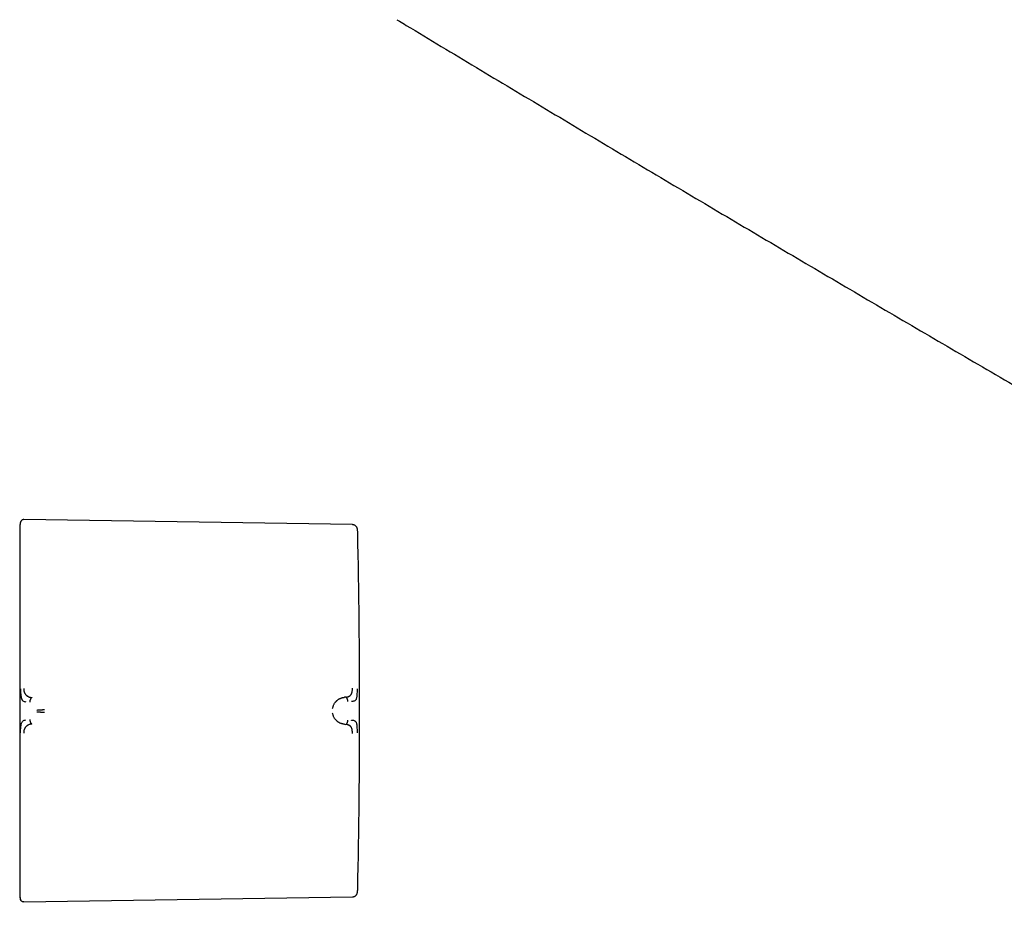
# Model space of a CAD drawing. Header units: millimetres. Extents: x 8 to 767, y 12 to 375.
# Tile 23 of 46: x 483 to 600, y 85 to 190. Entities that reach past the tile are written whole.
import ezdxf

# ---------------------------------------------------------------- set-up
doc = ezdxf.new("R2010")
doc.units = ezdxf.units.MM

msp = doc.modelspace()

# ---------------------------------------------------------------- linework, layer by layer
at = {"color": 7, "linetype": 'Continuous', "lineweight": 30}
for p, q in [((482.77, 130.61), (482.75, 130.53)), ((522.25, 130.29), (483.15, 130.89)), ((521.46, 109.76), (521.31, 109.75)), ((521.31, 106.55), (521.46, 106.53)), ((482.77, 85.69), (482.77, 85.7)), ((483.15, 85.41), (522.25, 86.01))]:
    msp.add_line(p, q, dxfattribs=at)
at = {"color": 7, "linetype": 'Continuous', "lineweight": 30, "flags": 128}
msp.add_lwpolyline([(482.67, 130.06), (482.67, 130.01), (482.67, 129.92)], dxfattribs=at)
at = {"color": 7, "linetype": 'Continuous', "lineweight": 30}
for start, end in [(0, 1.21694), (358.78306, 0)]:
    msp.add_arc((-476.89, 108.15), 1000, start, end, dxfattribs=at)
for points, knots in [([(746.12, 137.38), (745.94, 137.49), (745.58, 137.7), (745.04, 138.02), (744.52, 138.34), (744.01, 138.64), (743.51, 138.94), (743.03, 139.22), (742.57, 139.49), (742.13, 139.75), (741.71, 140), (741.29, 140.25), (740.89, 140.49), (740.5, 140.72), (740.12, 140.95), (739.75, 141.17), (739.39, 141.38), (739.04, 141.59), (738.71, 141.79), (738.39, 141.98), (738.08, 142.16), (737.78, 142.34), (737.49, 142.51), (737.21, 142.68), (736.94, 142.84), (736.68, 142.99), (736.44, 143.13), (736.24, 143.25), (736.06, 143.36), (735.88, 143.46), (735.71, 143.57), (735.33, 143.79), (734.74, 144.14), (733.91, 144.63), (733.02, 145.16), (732.08, 145.71), (731.13, 146.27), (730.18, 146.84), (729.22, 147.41), (728.26, 147.97), (725.62, 149.53), (721.31, 152.08), (714.93, 155.84), (708.17, 159.82), (701.04, 164.01), (693.73, 168.28), (686.25, 172.65), (678.6, 177.11), (670.95, 181.55), (663.31, 185.98), (655.5, 190.49), (647.55, 195.08), (639.43, 199.75), (631.32, 204.4), (623.21, 209.04), (615.1, 213.67), (607.31, 218.1), (599.85, 222.33), (592.71, 226.37), (586.97, 229.61), (583.41, 231.62), (582.04, 232.39), (581.47, 232.71), (580.91, 233.03), (580.36, 233.34), (579.81, 233.65), (579.28, 233.95), (578.75, 234.24), (578.26, 234.52), (577.79, 234.78), (577.44, 234.98), (577.18, 235.13), (577.01, 235.22), (576.83, 235.32), (576.64, 235.43), (576.44, 235.54), (576.22, 235.67), (575.99, 235.79), (575.76, 235.93), (575.51, 236.07), (575.25, 236.21), (574.99, 236.36), (574.73, 236.5), (574.46, 236.66), (574.18, 236.81), (573.88, 236.98), (573.56, 237.16), (573.21, 237.36), (572.85, 237.56), (572.48, 237.77), (572.11, 237.98), (571.71, 238.2), (571.31, 238.42), (570.9, 238.66), (570.48, 238.89), (570.04, 239.14), (569.59, 239.39), (569.13, 239.65), (568.66, 239.91), (568.18, 240.18), (567.69, 240.46), (567.18, 240.74), (566.65, 241.04), (566.09, 241.35), (565.53, 241.67), (564.95, 241.99), (564.36, 242.32), (563.97, 242.54), (563.77, 242.65)], [0, 0, 0, 0, 0.003014, 0.00596, 0.008837, 0.011645, 0.014385, 0.017056, 0.019512, 0.021907, 0.024241, 0.026514, 0.028726, 0.030877, 0.032967, 0.034996, 0.036964, 0.038871, 0.040685, 0.04244, 0.044137, 0.045774, 0.047381, 0.048927, 0.050411, 0.051835, 0.053198, 0.054227, 0.055217, 0.056177, 0.057136, 0.058096, 0.062408, 0.066758, 0.071852, 0.076997, 0.082194, 0.087442, 0.092702, 0.097963, 0.103224, 0.136102, 0.168981, 0.208123, 0.247265, 0.286406, 0.328344, 0.370281, 0.412219, 0.454156, 0.496094, 0.540573, 0.585052, 0.629531, 0.67401, 0.71849, 0.762969, 0.80211, 0.841252, 0.880394, 0.896597, 0.899775, 0.90291, 0.905995, 0.909028, 0.91201, 0.91494, 0.91782, 0.920649, 0.923095, 0.925502, 0.926437, 0.927366, 0.928324, 0.929331, 0.930471, 0.931667, 0.93292, 0.934228, 0.935592, 0.937012, 0.938403, 0.939843, 0.941332, 0.942872, 0.944461, 0.946294, 0.948188, 0.950145, 0.952163, 0.954244, 0.956386, 0.958591, 0.960857, 0.963185, 0.965576, 0.968028, 0.970542, 0.973118, 0.975756, 0.978457, 0.981219, 0.984179, 0.987207, 0.990303, 0.993468, 0.9967, 1, 1, 1, 1]), ([(527.55, 190.35), (527.65, 190.29), (528.02, 190.07), (529.78, 189.01), (532.83, 187.18), (537, 184.67), (541.17, 182.17), (545.35, 179.68), (549.52, 177.18), (553.7, 174.69), (557.89, 172.2), (562.07, 169.72), (566.26, 167.24), (570.45, 164.76), (574.64, 162.29), (578.83, 159.82), (583.02, 157.36), (587.22, 154.9), (591.42, 152.44), (595.62, 149.98), (599.83, 147.53), (604.03, 145.09), (608.24, 142.64), (612.45, 140.2), (616.66, 137.76), (620.88, 135.33), (625.09, 132.9), (629.31, 130.48), (633.53, 128.06), (637.76, 125.64), (641.98, 123.22), (646.21, 120.81), (650.44, 118.4), (654.67, 116), (658.9, 113.6), (663.14, 111.2), (667.37, 108.81), (671.61, 106.42), (675.85, 104.04), (680.1, 101.66), (684.34, 99.28), (688.59, 96.9), (692.84, 94.53), (697.09, 92.17), (701.34, 89.8), (705.6, 87.44), (708.77, 85.69), (710.52, 84.72), (710.86, 84.53)], [0, 0, 0, 0, 0.001637, 0.006096, 0.029083, 0.05207, 0.075057, 0.098044, 0.121031, 0.144019, 0.167006, 0.189994, 0.212982, 0.23597, 0.258958, 0.281946, 0.304934, 0.327922, 0.35091, 0.373899, 0.396887, 0.419876, 0.442864, 0.465853, 0.488841, 0.51183, 0.534818, 0.557807, 0.580795, 0.603784, 0.626772, 0.649761, 0.672749, 0.695738, 0.718726, 0.741714, 0.764702, 0.78769, 0.810678, 0.833666, 0.856653, 0.879641, 0.902628, 0.925615, 0.948602, 0.971589, 0.994576, 1, 1, 1, 1]), ([(482.77, 130.6), (482.76, 130.57), (482.74, 130.51), (482.72, 130.42), (482.71, 130.34), (482.7, 130.27), (482.69, 130.22), (482.68, 130.17), (482.68, 130.13), (482.68, 130.11), (482.68, 130.09), (482.67, 130.08), (482.67, 130.07), (482.67, 130.06), (482.67, 130.05), (482.67, 130.04), (482.67, 130.02), (482.67, 130.01), (482.67, 129.99), (482.67, 129.98), (482.67, 129.96), (482.67, 129.96), (482.67, 129.95)], [0, 0, 0, 0, 0.085538, 0.182968, 0.274655, 0.326852, 0.376939, 0.424121, 0.461298, 0.486858, 0.497443, 0.508033, 0.520577, 0.535875, 0.561279, 0.592896, 0.63099, 0.685442, 0.749539, 0.82333, 0.906823, 1, 1, 1, 1]), ([(483.15, 130.89), (483.14, 130.89), (483.1, 130.89), (483.04, 130.88), (482.99, 130.86), (482.93, 130.83), (482.89, 130.79), (482.85, 130.75), (482.81, 130.7), (482.79, 130.65), (482.77, 130.62), (482.77, 130.6)], [0, 0, 0, 0, 0.107616, 0.219268, 0.333964, 0.450524, 0.567647, 0.681934, 0.794253, 0.903505, 1, 1, 1, 1]), ([(522.84, 129.79), (522.84, 129.81), (522.83, 129.85), (522.8, 129.92), (522.77, 129.99), (522.72, 130.06), (522.66, 130.12), (522.6, 130.17), (522.54, 130.21), (522.47, 130.25), (522.4, 130.27), (522.32, 130.28), (522.28, 130.28), (522.25, 130.29)], [0, 0, 0, 0, 0.0806556, 0.1722792, 0.26662, 0.3629805, 0.4605632, 0.5585072, 0.650402, 0.7411188, 0.8299955, 0.9164503, 1, 1, 1, 1]), ([(482.67, 129.92), (482.67, 129.92), (482.67, 129.92), (482.67, 129.91), (482.67, 129.89), (482.67, 129.87), (482.67, 129.83), (482.67, 129.79), (482.67, 129.74), (482.67, 129.69), (482.67, 129.63), (482.67, 129.56), (482.67, 129.49), (482.67, 129.41), (482.67, 129.31), (482.67, 129.22), (482.67, 129.11), (482.67, 129.01), (482.67, 128.9), (482.67, 128.8), (482.67, 128.7), (482.67, 128.59), (482.67, 128.46), (482.67, 128.31), (482.67, 128.14), (482.67, 127.96), (482.67, 127.77), (482.67, 127.58), (482.67, 127.37), (482.67, 127.17), (482.67, 126.96), (482.67, 126.74), (482.67, 126.51), (482.67, 126.27), (482.67, 126.01), (482.67, 125.73), (482.67, 125.44), (482.67, 125.15), (482.67, 124.84), (482.67, 124.53), (482.67, 124.2), (482.67, 123.88), (482.67, 123.55), (482.67, 123.23), (482.67, 122.89), (482.67, 122.55), (482.67, 122.2), (482.67, 121.83), (482.67, 121.43), (482.67, 121), (482.67, 120.56), (482.67, 120.14), (482.67, 119.76), (482.67, 119.39), (482.67, 119.02), (482.67, 118.65), (482.67, 118.31), (482.67, 117.99), (482.67, 117.69), (482.67, 117.39), (482.67, 117.09), (482.67, 116.75), (482.67, 116.38), (482.67, 115.98), (482.67, 115.56), (482.67, 115.15), (482.67, 114.74), (482.67, 114.33), (482.67, 113.94), (482.67, 113.55), (482.67, 113.16), (482.67, 112.77), (482.67, 112.36), (482.67, 111.95), (482.67, 111.51), (482.67, 111.08), (482.67, 110.65), (482.67, 110.23), (482.67, 109.8), (482.67, 109.38), (482.67, 109.09), (482.67, 108.95)], [0, 0, 0, 0, 0.011942, 0.023879, 0.035816, 0.047757, 0.059789, 0.07212, 0.083744, 0.09537, 0.107001, 0.118711, 0.130677, 0.14264, 0.154605, 0.166574, 0.178594, 0.190861, 0.200496, 0.210132, 0.219769, 0.22941, 0.239058, 0.252338, 0.265614, 0.27889, 0.292172, 0.305508, 0.319, 0.331717, 0.344435, 0.35716, 0.369923, 0.382786, 0.397137, 0.411491, 0.425853, 0.440266, 0.454708, 0.469148, 0.483592, 0.498049, 0.511792, 0.525529, 0.539267, 0.553011, 0.566752, 0.580438, 0.596564, 0.612693, 0.628835, 0.644826, 0.657611, 0.670397, 0.683188, 0.695963, 0.708575, 0.718482, 0.728389, 0.738297, 0.74821, 0.75813, 0.771262, 0.784389, 0.797516, 0.81065, 0.823726, 0.836558, 0.848653, 0.86075, 0.872852, 0.88489, 0.896665, 0.909804, 0.922944, 0.936092, 0.949025, 0.961767, 0.974507, 0.98725, 1, 1, 1, 1]), ([(522.89, 129.39), (522.88, 129.44), (522.88, 129.53), (522.87, 129.67), (522.85, 129.75), (522.84, 129.79)], [0, 0, 0, 0, 0.374626, 0.732084, 1, 1, 1, 1]), ([(482.77, 110.76), (482.77, 110.67), (482.77, 110.48), (482.78, 110.27), (482.79, 110.14), (482.8, 110.07), (482.8, 110), (482.82, 109.9), (482.83, 109.8), (482.85, 109.72), (482.87, 109.65), (482.89, 109.59), (482.91, 109.54), (482.94, 109.48), (482.97, 109.41), (483.06, 109.33), (483.2, 109.26), (483.32, 109.24), (483.39, 109.23)], [0, 0, 0, 0, 0.1255539, 0.2510394, 0.2900014, 0.3100573, 0.3446178, 0.3935538, 0.4567672, 0.4937981, 0.5345793, 0.5763412, 0.6018696, 0.627562, 0.693703, 0.7595021, 0.8756583, 1, 1, 1, 1]), ([(483.15, 110.79), (483.15, 110.76), (483.15, 110.7), (483.16, 110.61), (483.17, 110.53), (483.18, 110.46), (483.2, 110.39), (483.22, 110.33), (483.24, 110.28), (483.27, 110.24), (483.3, 110.19), (483.33, 110.14), (483.36, 110.1), (483.39, 110.06), (483.43, 110.02), (483.46, 109.99), (483.51, 109.96), (483.55, 109.92), (483.6, 109.89), (483.66, 109.85), (483.72, 109.82), (483.77, 109.8), (483.82, 109.78), (483.86, 109.77), (483.9, 109.76), (483.92, 109.75), (483.94, 109.75), (483.95, 109.74), (483.97, 109.74), (483.99, 109.73), (484.01, 109.73), (484.03, 109.73), (484.05, 109.72), (484.08, 109.72), (484.11, 109.72), (484.12, 109.71), (484.13, 109.71), (484.13, 109.71), (484.13, 109.71), (484.13, 109.71), (484.13, 109.71), (484.13, 109.71), (484.13, 109.71)], [0, 0, 0, 0, 0.046698, 0.091618, 0.134505, 0.175194, 0.213614, 0.249779, 0.276951, 0.307118, 0.340349, 0.376695, 0.409342, 0.4408, 0.471044, 0.500021, 0.535936, 0.574169, 0.614719, 0.657569, 0.702695, 0.750057, 0.775296, 0.805099, 0.8394, 0.850353, 0.861686, 0.873397, 0.885483, 0.89794, 0.910765, 0.923954, 0.937503, 0.96472, 0.984149, 0.995887, 0.998893, 0.999683, 0.9999, 0.999964, 0.999986, 1, 1, 1, 1]), ([(521.46, 109.76), (521.49, 109.77), (521.54, 109.77), (521.62, 109.79), (521.67, 109.8), (521.7, 109.81), (521.72, 109.82), (521.73, 109.82), (521.75, 109.83), (521.76, 109.83), (521.77, 109.84), (521.78, 109.84), (521.82, 109.86), (521.87, 109.88), (521.95, 109.93), (522.01, 109.98), (522.07, 110.04), (522.12, 110.11), (522.15, 110.17), (522.17, 110.22), (522.19, 110.25), (522.2, 110.28), (522.2, 110.32), (522.21, 110.35), (522.22, 110.41), (522.24, 110.49), (522.25, 110.59), (522.25, 110.72), (522.25, 110.8), (522.25, 110.84)], [0, 0, 0, 0, 0.0644833, 0.1211457, 0.1696994, 0.182428, 0.1944306, 0.2057035, 0.2162437, 0.2260485, 0.2351155, 0.2434428, 0.2510285, 0.3192547, 0.3835496, 0.4439315, 0.5004845, 0.5590825, 0.6200486, 0.6409286, 0.6621029, 0.6835806, 0.7053684, 0.7274698, 0.7498855, 0.805219, 0.8657566, 0.930963, 1, 1, 1, 1]), ([(522.14, 109.28), (522.15, 109.28), (522.17, 109.28), (522.21, 109.29), (522.28, 109.29), (522.37, 109.31), (522.47, 109.33), (522.56, 109.36), (522.64, 109.41), (522.71, 109.48), (522.76, 109.6), (522.8, 109.76), (522.83, 109.97), (522.84, 110.22), (522.84, 110.5), (522.84, 110.69), (522.84, 110.78)], [0, 0, 0, 0, 0.007539, 0.032602, 0.07418, 0.124929, 0.188679, 0.265565, 0.331914, 0.405634, 0.486045, 0.573984, 0.669568, 0.772326, 0.882537, 1, 1, 1, 1]), ([(482.67, 108.95), (482.67, 108.79), (482.67, 108.46), (482.67, 108.03), (482.67, 107.66), (482.67, 107.45), (482.67, 107.34)], [0, 0, 0, 0, 0.3076, 0.612791, 0.80584, 1, 1, 1, 1]), ([(484.13, 109.71), (484.12, 109.71), (484.11, 109.71), (484.08, 109.7), (484.05, 109.68), (484.03, 109.66), (484, 109.62), (483.97, 109.58), (483.95, 109.53), (483.93, 109.48), (483.91, 109.43), (483.89, 109.36), (483.87, 109.28), (483.87, 109.22), (483.86, 109.19)], [0, 0, 0, 0, 0.056298, 0.111886, 0.167756, 0.224635, 0.302783, 0.384029, 0.468321, 0.555223, 0.64404, 0.733909, 0.868531, 1, 1, 1, 1]), ([(519.9, 108.44), (519.91, 108.48), (519.93, 108.56), (519.96, 108.69), (520.01, 108.82), (520.07, 108.94), (520.13, 109.04), (520.19, 109.13), (520.27, 109.23), (520.33, 109.29), (520.38, 109.34), (520.39, 109.35), (520.41, 109.36), (520.42, 109.38), (520.44, 109.39), (520.46, 109.41), (520.51, 109.45), (520.58, 109.5), (520.64, 109.54), (520.71, 109.57), (520.75, 109.59), (520.78, 109.61), (520.79, 109.61), (520.81, 109.62), (520.82, 109.63), (520.84, 109.63), (520.85, 109.64), (520.89, 109.65), (520.94, 109.67), (521.02, 109.7), (521.08, 109.71), (521.14, 109.73), (521.19, 109.74), (521.24, 109.74), (521.27, 109.75), (521.29, 109.75), (521.3, 109.75), (521.31, 109.75), (521.31, 109.75), (521.31, 109.75), (521.31, 109.75)], [0, 0, 0, 0, 0.051373, 0.105665, 0.163102, 0.223827, 0.27137, 0.320803, 0.372124, 0.442732, 0.452222, 0.461768, 0.471368, 0.481024, 0.490735, 0.500501, 0.537698, 0.579265, 0.625137, 0.657731, 0.692132, 0.7001, 0.708157, 0.716302, 0.724536, 0.732857, 0.741265, 0.74976, 0.79759, 0.84013, 0.877473, 0.909711, 0.93693, 0.964012, 0.983495, 0.995471, 0.998664, 0.999564, 0.99984, 1, 1, 1, 1]), ([(521.72, 109.24), (521.72, 109.27), (521.71, 109.33), (521.7, 109.41), (521.68, 109.48), (521.66, 109.53), (521.64, 109.59), (521.62, 109.63), (521.59, 109.67), (521.56, 109.71), (521.54, 109.73), (521.51, 109.75), (521.49, 109.76), (521.47, 109.76), (521.46, 109.76)], [0, 0, 0, 0, 0.131728, 0.266702, 0.356792, 0.445784, 0.532791, 0.617099, 0.69826, 0.77622, 0.832902, 0.888546, 0.943904, 1, 1, 1, 1]), ([(484.71, 108.23), (484.75, 108.24), (484.81, 108.25), (484.92, 108.26), (485.03, 108.26), (485.14, 108.27), (485.23, 108.27), (485.31, 108.28), (485.39, 108.28), (485.47, 108.29), (485.56, 108.3), (485.61, 108.3), (485.64, 108.31)], [0, 0, 0, 0, 0.134303, 0.26534, 0.393205, 0.518102, 0.599917, 0.680753, 0.760843, 0.840485, 0.920053, 1, 1, 1, 1]), ([(484.72, 108.04), (484.75, 108.03), (484.82, 108.03), (484.93, 108.02), (485.04, 108.01), (485.14, 108), (485.23, 108), (485.31, 108), (485.39, 107.99), (485.47, 107.99), (485.56, 107.99), (485.61, 107.99), (485.64, 107.99)], [0, 0, 0, 0, 0.134286, 0.265138, 0.392743, 0.517429, 0.599189, 0.680064, 0.760287, 0.840133, 0.919918, 1, 1, 1, 1]), ([(521.31, 106.55), (521.31, 106.55), (521.31, 106.55), (521.3, 106.55), (521.29, 106.55), (521.27, 106.55), (521.24, 106.55), (521.19, 106.56), (521.15, 106.57), (521.09, 106.58), (521.05, 106.59), (521.01, 106.6), (520.99, 106.61), (520.97, 106.61), (520.94, 106.62), (520.92, 106.63), (520.89, 106.64), (520.84, 106.66), (520.77, 106.69), (520.68, 106.74), (520.61, 106.78), (520.56, 106.81), (520.52, 106.84), (520.5, 106.85), (520.49, 106.86), (520.48, 106.87), (520.47, 106.88), (520.46, 106.89), (520.42, 106.92), (520.36, 106.97), (520.28, 107.06), (520.2, 107.15), (520.13, 107.25), (520.07, 107.35), (520.01, 107.47), (519.96, 107.6), (519.93, 107.73), (519.91, 107.82), (519.9, 107.86)], [0, 0, 0, 0, 0.000168, 0.001366, 0.004585, 0.016602, 0.036108, 0.063195, 0.088438, 0.118038, 0.152065, 0.164532, 0.177513, 0.191011, 0.205027, 0.219565, 0.234628, 0.250218, 0.305811, 0.357356, 0.404738, 0.433682, 0.460748, 0.467525, 0.474171, 0.480686, 0.487071, 0.493324, 0.499446, 0.559752, 0.617506, 0.67268, 0.725262, 0.775261, 0.835907, 0.893476, 0.948104, 1, 1, 1, 1]), ([(482.67, 107.34), (482.67, 107.21), (482.67, 106.94), (482.67, 106.54), (482.67, 106.13), (482.67, 105.73), (482.67, 105.32), (482.67, 104.92), (482.67, 104.52), (482.67, 104.14), (482.67, 103.75), (482.67, 103.36), (482.67, 102.97), (482.67, 102.58), (482.67, 102.19), (482.67, 101.8), (482.67, 101.41), (482.67, 101.05), (482.67, 100.72), (482.67, 100.41), (482.67, 100.11), (482.67, 99.81), (482.67, 99.47), (482.67, 99.1), (482.67, 98.7), (482.67, 98.3), (482.67, 97.9), (482.67, 97.5), (482.67, 97.12), (482.67, 96.75), (482.67, 96.39), (482.67, 96.03), (482.67, 95.67), (482.67, 95.31), (482.67, 94.94), (482.67, 94.56), (482.67, 94.19), (482.67, 93.82), (482.67, 93.46), (482.67, 93.11), (482.67, 92.76), (482.67, 92.43), (482.67, 92.11), (482.67, 91.8), (482.67, 91.5), (482.67, 91.21), (482.67, 90.93), (482.67, 90.66), (482.67, 90.4), (482.67, 90.16), (482.67, 89.92), (482.67, 89.69), (482.67, 89.46), (482.67, 89.25), (482.67, 89.04), (482.67, 88.84), (482.67, 88.65), (482.67, 88.48), (482.67, 88.33), (482.67, 88.2), (482.67, 88.07), (482.67, 87.94), (482.67, 87.81), (482.67, 87.67), (482.67, 87.53), (482.67, 87.39), (482.67, 87.26), (482.67, 87.15), (482.67, 87.04), (482.67, 86.94), (482.67, 86.85), (482.67, 86.77), (482.67, 86.7), (482.67, 86.64), (482.67, 86.57), (482.67, 86.52), (482.67, 86.47), (482.67, 86.44), (482.67, 86.41), (482.67, 86.39), (482.67, 86.38), (482.67, 86.37), (482.67, 86.37)], [0, 0, 0, 0, 0.012113, 0.024222, 0.03633, 0.048443, 0.060643, 0.073132, 0.084905, 0.09668, 0.10846, 0.120316, 0.132415, 0.144512, 0.156609, 0.168712, 0.180862, 0.193243, 0.202968, 0.212693, 0.22242, 0.232151, 0.241889, 0.255267, 0.26864, 0.282014, 0.295394, 0.308822, 0.322386, 0.335171, 0.347957, 0.360749, 0.373574, 0.386478, 0.400876, 0.415275, 0.429683, 0.444126, 0.458584, 0.473039, 0.487498, 0.50197, 0.515698, 0.52942, 0.543143, 0.556871, 0.570591, 0.584233, 0.597091, 0.609951, 0.622817, 0.635659, 0.64838, 0.661096, 0.673814, 0.686537, 0.69924, 0.71176, 0.721594, 0.731428, 0.741264, 0.751105, 0.760952, 0.773962, 0.786968, 0.799974, 0.812987, 0.825938, 0.838628, 0.850591, 0.862555, 0.874524, 0.886426, 0.898052, 0.911025, 0.924, 0.936983, 0.949742, 0.962305, 0.974866, 0.987429, 1, 1, 1, 1]), ([(482.77, 105.54), (482.77, 105.63), (482.77, 105.81), (482.79, 106.08), (482.81, 106.33), (482.86, 106.57), (482.92, 106.74), (482.98, 106.86), (483.06, 106.95), (483.2, 107.03), (483.32, 107.05), (483.39, 107.06)], [0, 0, 0, 0, 0.12498, 0.249974, 0.375129, 0.4995, 0.626711, 0.691987, 0.75435, 0.875912, 1, 1, 1, 1]), ([(483.86, 107.11), (483.87, 107.08), (483.87, 107.02), (483.89, 106.94), (483.91, 106.87), (483.93, 106.81), (483.95, 106.76), (483.97, 106.71), (484, 106.67), (484.03, 106.64), (484.05, 106.62), (484.08, 106.6), (484.11, 106.59), (484.12, 106.58), (484.13, 106.58)], [0, 0, 0, 0, 0.13147, 0.266093, 0.355962, 0.444778, 0.53168, 0.615972, 0.697218, 0.775365, 0.832243, 0.888114, 0.943702, 1, 1, 1, 1]), ([(521.46, 106.53), (521.47, 106.53), (521.49, 106.54), (521.51, 106.55), (521.54, 106.56), (521.56, 106.59), (521.59, 106.62), (521.62, 106.66), (521.64, 106.71), (521.66, 106.76), (521.68, 106.82), (521.7, 106.88), (521.71, 106.96), (521.72, 107.02), (521.72, 107.05)], [0, 0, 0, 0, 0.056096, 0.111454, 0.167098, 0.22378, 0.30174, 0.382901, 0.467209, 0.554216, 0.643208, 0.733298, 0.868272, 1, 1, 1, 1]), ([(522.84, 105.51), (522.84, 105.61), (522.84, 105.8), (522.84, 106.07), (522.83, 106.32), (522.8, 106.54), (522.76, 106.7), (522.71, 106.82), (522.63, 106.88), (522.54, 106.94), (522.43, 106.98), (522.29, 107), (522.2, 107.01), (522.16, 107.01), (522.15, 107.01), (522.15, 107.02), (522.14, 107.02)], [0, 0, 0, 0, 0.117772, 0.228252, 0.33124, 0.427014, 0.515099, 0.595624, 0.669421, 0.735797, 0.846044, 0.926768, 0.978141, 0.992758, 0.997301, 1, 1, 1, 1]), ([(484.13, 106.58), (484.13, 106.58), (484.13, 106.58), (484.12, 106.58), (484.1, 106.58), (484.08, 106.58), (484.04, 106.57), (484, 106.56), (483.96, 106.56), (483.93, 106.55), (483.9, 106.54), (483.88, 106.53), (483.86, 106.53), (483.85, 106.52), (483.83, 106.51), (483.8, 106.51), (483.76, 106.49), (483.68, 106.45), (483.61, 106.41), (483.56, 106.38), (483.54, 106.37), (483.52, 106.35), (483.5, 106.34), (483.48, 106.32), (483.44, 106.29), (483.38, 106.23), (483.32, 106.15), (483.28, 106.09), (483.25, 106.03), (483.22, 105.96), (483.19, 105.87), (483.17, 105.77), (483.16, 105.68), (483.16, 105.59), (483.15, 105.54), (483.15, 105.5)], [0, 0, 0, 0, 0.000491, 0.004709, 0.016801, 0.036349, 0.063449, 0.08868, 0.118244, 0.1522, 0.164633, 0.177573, 0.191021, 0.204979, 0.21945, 0.234434, 0.249933, 0.328151, 0.400024, 0.417785, 0.435101, 0.45197, 0.468393, 0.484369, 0.499899, 0.569641, 0.634729, 0.675595, 0.714547, 0.751696, 0.809478, 0.868786, 0.909647, 0.953487, 1, 1, 1, 1]), ([(522.25, 105.45), (522.25, 105.49), (522.25, 105.58), (522.25, 105.68), (522.24, 105.75), (522.24, 105.79), (522.23, 105.83), (522.23, 105.87), (522.22, 105.93), (522.2, 106.01), (522.17, 106.1), (522.14, 106.16), (522.11, 106.21), (522.06, 106.26), (522.01, 106.32), (521.95, 106.36), (521.92, 106.38), (521.9, 106.39), (521.88, 106.4), (521.86, 106.41), (521.85, 106.42), (521.83, 106.43), (521.81, 106.44), (521.78, 106.45), (521.75, 106.47), (521.69, 106.49), (521.63, 106.5), (521.55, 106.52), (521.49, 106.53), (521.46, 106.53)], [0, 0, 0, 0, 0.069025, 0.134226, 0.159046, 0.183078, 0.206287, 0.22865, 0.250149, 0.316401, 0.379891, 0.420809, 0.460701, 0.499516, 0.563083, 0.631484, 0.645503, 0.659713, 0.674115, 0.688707, 0.70349, 0.718464, 0.733629, 0.748983, 0.780106, 0.820964, 0.871406, 0.931199, 1, 1, 1, 1]), ([(522.84, 86.51), (522.85, 86.54), (522.86, 86.62), (522.88, 86.75), (522.88, 86.86), (522.89, 86.91)], [0, 0, 0, 0, 0.237609, 0.61033, 1, 1, 1, 1]), ([(482.67, 86.37), (482.67, 86.32), (482.67, 86.2), (482.69, 86.03), (482.72, 85.86), (482.75, 85.75), (482.77, 85.69)], [0, 0, 0, 0, 0.246245, 0.495405, 0.746871, 1, 1, 1, 1]), ([(482.67, 86.33), (482.67, 86.33), (482.67, 86.32), (482.67, 86.31), (482.67, 86.3), (482.67, 86.28), (482.67, 86.27), (482.67, 86.26), (482.67, 86.25), (482.67, 86.24), (482.67, 86.22), (482.67, 86.22), (482.68, 86.21), (482.68, 86.2), (482.68, 86.19), (482.68, 86.17), (482.68, 86.14), (482.68, 86.1), (482.69, 86.06), (482.7, 86), (482.71, 85.94), (482.72, 85.86), (482.74, 85.78), (482.76, 85.73), (482.77, 85.7)], [0, 0, 0, 0, 0.086715, 0.16502, 0.234893, 0.296325, 0.349334, 0.393971, 0.430354, 0.458739, 0.479713, 0.48787, 0.494916, 0.501602, 0.512939, 0.530971, 0.555721, 0.592275, 0.6377, 0.692061, 0.75542, 0.827835, 0.909353, 1, 1, 1, 1]), ([(483.15, 85.41), (483.13, 85.41), (483.09, 85.41), (483.03, 85.42), (482.97, 85.45), (482.91, 85.48), (482.86, 85.53), (482.82, 85.58), (482.79, 85.63), (482.78, 85.67), (482.77, 85.69)], [0, 0, 0, 0, 0.119233, 0.243276, 0.370745, 0.5, 0.629255, 0.756724, 0.880767, 1, 1, 1, 1]), ([(522.25, 86.01), (522.28, 86.01), (522.32, 86.01), (522.39, 86.03), (522.45, 86.05), (522.52, 86.07), (522.58, 86.11), (522.64, 86.15), (522.69, 86.2), (522.74, 86.26), (522.77, 86.32), (522.81, 86.38), (522.83, 86.44), (522.84, 86.49), (522.84, 86.51)], [0, 0, 0, 0, 0.078572, 0.159821, 0.243117, 0.32787, 0.413614, 0.500081, 0.586509, 0.672104, 0.75671, 0.839938, 0.921244, 1, 1, 1, 1])]:
    msp.add_open_spline(points, degree=3, knots=knots, dxfattribs=at)

doc.saveas('drawing.dxf')
